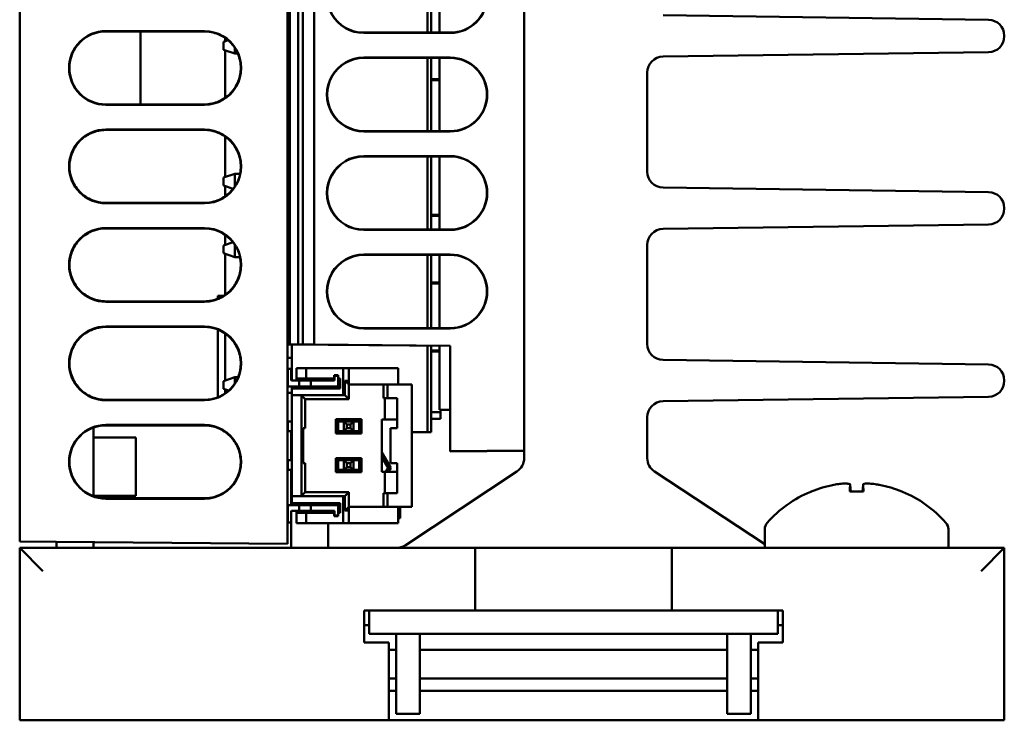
# Model space of a CAD drawing. Header units: inches. Extents: x 4.4 to 27.1, y 0.9 to 21.3.
# Tile 2 of 17: x 14.7 to 16.7, y 0.9 to 2.3. Entities that reach past the tile are written whole.
import ezdxf

# ---------------------------------------------------------------- set-up
doc = ezdxf.new("R2010")
doc.units = ezdxf.units.IN
doc.header["$MEASUREMENT"] = 0
doc.layers.add('Visible (ANSI)', color=7, linetype='Continuous', lineweight=50)

msp = doc.modelspace()

# ---------------------------------------------------------------- linework, layer by layer
at = {"layer": 'Visible (ANSI)'}
for p, q in [((14.6718, 5.7715), (14.6718, 1.2293)), ((15.2158, 1.2246), (15.2158, 5.1914)), ((15.6965, 1.4145), (15.6965, 3.661)), ((15.2208, 3.6457), (15.2208, 1.6299)), ((15.2373, 3.6459), (15.2373, 1.6297)), ((15.2467, 3.6459), (15.2467, 1.6296)), ((15.2698, 1.6294), (15.2698, 3.6461)), ((15.4999, 2.4116), (15.4999, 2.263)), ((15.5078, 2.263), (15.5078, 2.4116)), ((15.5247, 2.4116), (15.5247, 2.263)), ((15.9786, 2.2984), (16.6398, 2.2893)), ((14.8469, 2.2662), (15.0469, 2.2662)), ((15.0469, 2.2655), (14.8469, 2.2655)), ((14.9175, 2.2653), (15.0468, 2.2654)), ((14.9175, 2.1173), (14.9175, 2.2653)), ((15.3708, 2.263), (15.5465, 2.263)), ((15.5465, 2.2624), (15.3708, 2.2623)), ((15.0855, 2.2442), (15.0954, 2.2475)), ((15.0855, 2.2284), (15.0855, 2.2442)), ((15.0893, 2.252), (15.0893, 2.2454)), ((16.6718, 2.2568), (16.6718, 2.2559)), ((15.1091, 2.2205), (15.0855, 2.2284)), ((15.0893, 2.2272), (15.0893, 2.1306)), ((15.1091, 2.2205), (15.1091, 2.2317)), ((15.1091, 2.2205), (15.1151, 2.2205)), ((16.6398, 2.2234), (15.9786, 2.2143)), ((15.3708, 2.2123), (15.5465, 2.2123)), ((15.5465, 2.2116), (15.3708, 2.2116)), ((15.4999, 2.2116), (15.4999, 2.063)), ((15.5078, 2.063), (15.5078, 2.2116)), ((15.5247, 2.2116), (15.5247, 2.063)), ((15.9465, 2.1818), (15.9465, 1.9809)), ((15.5078, 2.1687), (15.5247, 2.1687)), ((15.5078, 2.1666), (15.5247, 2.1666)), ((14.8469, 2.1171), (15.0469, 2.117)), ((15.0469, 2.1164), (14.8469, 2.1164)), ((15.0468, 2.1172), (14.9175, 2.1173)), ((14.8468, 2.0653), (15.0468, 2.0654)), ((14.8469, 2.0662), (15.0469, 2.0662)), ((15.0469, 2.0655), (14.8469, 2.0655)), ((15.3708, 2.063), (15.5465, 2.063)), ((15.5465, 2.0624), (15.3708, 2.0623)), ((15.0893, 2.052), (15.0893, 1.9698)), ((15.3708, 2.0123), (15.5465, 2.0123)), ((15.5465, 2.0116), (15.3708, 2.0116)), ((15.4999, 2.0116), (15.4999, 1.863)), ((15.5078, 1.863), (15.5078, 2.0116)), ((15.5247, 2.0116), (15.5247, 1.863)), ((15.0855, 1.9686), (15.1091, 1.9764)), ((15.0855, 1.9528), (15.0855, 1.9686)), ((15.1091, 1.9764), (15.1196, 1.9764)), ((15.1091, 1.9509), (15.1091, 1.9764)), ((15.1057, 1.9461), (15.0855, 1.9528)), ((15.0893, 1.9516), (15.0893, 1.9306)), ((15.9786, 1.9484), (16.6398, 1.9393)), ((15.0468, 1.9172), (14.8468, 1.9173)), ((14.8469, 1.9171), (15.0469, 1.917)), ((15.0469, 1.9164), (14.8469, 1.9164)), ((16.6718, 1.9068), (16.6718, 1.9059)), ((15.5078, 1.8931), (15.5247, 1.8931)), ((15.5078, 1.891), (15.5247, 1.891)), ((14.8468, 1.8653), (15.0468, 1.8654)), ((14.8469, 1.8662), (15.0469, 1.8662)), ((15.0469, 1.8655), (14.8469, 1.8655)), ((15.3708, 1.863), (15.5465, 1.863)), ((15.5465, 1.8624), (15.3708, 1.8623)), ((16.6398, 1.8734), (15.9786, 1.8643)), ((15.0893, 1.852), (15.0893, 1.832)), ((15.0855, 1.8308), (15.1051, 1.8373)), ((15.0855, 1.815), (15.0855, 1.8308)), ((15.1091, 1.8071), (15.1091, 1.8317)), ((15.9465, 1.8318), (15.9465, 1.6309)), ((15.1091, 1.8071), (15.0855, 1.815)), ((15.0893, 1.8138), (15.0893, 1.7306)), ((15.1091, 1.8071), (15.1194, 1.8071)), ((15.3708, 1.8123), (15.5465, 1.8123)), ((15.5465, 1.8116), (15.3708, 1.8116)), ((15.4999, 1.8116), (15.4999, 1.663)), ((15.5078, 1.663), (15.5078, 1.8116)), ((15.5247, 1.8116), (15.5247, 1.663)), ((15.5078, 1.7553), (15.5247, 1.7553)), ((15.5078, 1.7532), (15.5247, 1.7532)), ((15.0864, 1.7286), (15.0743, 1.7286)), ((15.0743, 1.7286), (15.0743, 1.7225)), ((15.0468, 1.7172), (14.8468, 1.7173)), ((14.8469, 1.7171), (15.0469, 1.717)), ((15.0469, 1.7164), (14.8469, 1.7164)), ((14.8468, 1.6662), (15.0468, 1.6662)), ((15.0468, 1.6655), (14.8468, 1.6655)), ((14.8468, 1.6653), (15.0468, 1.6654)), ((15.0743, 1.6601), (15.0743, 1.5225)), ((15.3708, 1.663), (15.5465, 1.663)), ((15.5465, 1.6624), (15.3708, 1.6623)), ((15.0893, 1.5564), (15.0893, 1.652)), ((15.2158, 1.6299), (15.2208, 1.6299)), ((15.5465, 1.627), (15.2158, 1.6299)), ((15.2208, 1.6299), (15.2208, 1.6299)), ((15.2208, 1.6299), (15.2373, 1.6297)), ((15.2243, 1.6298), (15.2243, 1.5564)), ((15.2373, 1.6297), (15.2467, 1.6296)), ((15.2467, 1.6296), (15.2698, 1.6294)), ((15.2698, 1.6294), (15.5465, 1.627)), ((15.4999, 1.6274), (15.4999, 1.4518)), ((15.5078, 1.4518), (15.5078, 1.6273)), ((15.5247, 1.6272), (15.5247, 1.4971)), ((15.5465, 1.627), (15.5465, 1.4132)), ((15.2243, 1.6027), (15.2158, 1.6027)), ((15.5078, 1.6175), (15.5247, 1.6175)), ((15.5078, 1.6154), (15.5247, 1.6154)), ((15.2341, 1.5816), (15.2538, 1.5816)), ((15.2341, 1.5816), (15.2341, 1.5603)), ((15.2538, 1.5816), (15.3286, 1.5816)), ((15.2538, 1.5816), (15.2538, 1.5603)), ((15.3401, 1.5816), (15.3286, 1.5816)), ((15.3286, 1.5816), (15.3286, 1.5265)), ((15.3401, 1.5816), (15.3401, 1.556)), ((15.4408, 1.5816), (15.3401, 1.5816)), ((15.4408, 1.5816), (15.4408, 1.5481)), ((15.9786, 1.5984), (16.6398, 1.5893)), ((15.0855, 1.5552), (15.1091, 1.563)), ((15.1091, 1.563), (15.1155, 1.563)), ((15.1091, 1.5509), (15.1091, 1.563)), ((15.2158, 1.563), (15.2164, 1.563)), ((15.2235, 1.58), (15.2164, 1.58)), ((15.2164, 1.58), (15.2164, 1.5466)), ((15.2235, 1.5572), (15.2235, 1.58)), ((15.2235, 1.563), (15.2243, 1.563)), ((15.2341, 1.5564), (15.2341, 1.5603)), ((15.2538, 1.5603), (15.2341, 1.5603)), ((15.3109, 1.5603), (15.2538, 1.5603)), ((15.2555, 1.5564), (15.2538, 1.5603)), ((15.3109, 1.5674), (15.3109, 1.5603)), ((15.3188, 1.5674), (15.3109, 1.5674)), ((15.3109, 1.5603), (15.3109, 1.5564)), ((15.3184, 1.5662), (15.3113, 1.5662)), ((15.3113, 1.5662), (15.3113, 1.5564)), ((15.3184, 1.5446), (15.3184, 1.5662)), ((15.3188, 1.5603), (15.3188, 1.5674)), ((15.3227, 1.5603), (15.3188, 1.5603)), ((15.3188, 1.5603), (15.3188, 1.5564)), ((15.3188, 1.5564), (15.3227, 1.5603)), ((15.3227, 1.5406), (15.3227, 1.5603)), ((15.0855, 1.5394), (15.0855, 1.5552)), ((15.2184, 1.5446), (15.2397, 1.5446)), ((15.2397, 1.5564), (15.2243, 1.5564)), ((15.2243, 1.5406), (15.2243, 1.5446)), ((15.2243, 1.5406), (15.2243, 1.5265)), ((15.2243, 1.5406), (15.3227, 1.5406)), ((15.2633, 1.5564), (15.2397, 1.5564)), ((15.2397, 1.5564), (15.2397, 1.5446)), ((15.2397, 1.5446), (15.2633, 1.5446)), ((15.3113, 1.5564), (15.2633, 1.5564)), ((15.2633, 1.5446), (15.2633, 1.5564)), ((15.2633, 1.5446), (15.3184, 1.5446)), ((15.3184, 1.5564), (15.3188, 1.5564)), ((15.3184, 1.5446), (15.3188, 1.5446)), ((15.3188, 1.5446), (15.3188, 1.5564)), ((15.3227, 1.5406), (15.3188, 1.5446)), ((15.3322, 1.5265), (15.3322, 1.556)), ((15.3322, 1.556), (15.3401, 1.556)), ((15.3322, 1.556), (15.3401, 1.5481)), ((15.3401, 1.556), (15.3401, 1.5481)), ((15.4109, 1.5481), (15.3401, 1.5481)), ((15.3401, 1.5186), (15.3401, 1.5481)), ((15.4109, 1.5481), (15.4109, 1.5206)), ((15.4188, 1.5481), (15.4109, 1.5481)), ((15.4684, 1.5481), (15.4188, 1.5481)), ((15.4188, 1.5481), (15.4188, 1.5206)), ((15.4684, 1.3001), (15.4684, 1.5481)), ((16.6718, 1.5568), (16.6718, 1.5559)), ((15.0962, 1.5359), (15.0855, 1.5394)), ((15.0893, 1.5306), (15.0893, 1.5382)), ((15.2158, 1.5316), (15.2243, 1.5316)), ((15.2243, 1.5265), (15.2243, 1.3217)), ((15.2243, 1.5265), (15.244, 1.5265)), ((15.244, 1.3217), (15.244, 1.5265)), ((15.244, 1.5265), (15.2519, 1.5186)), ((15.244, 1.5265), (15.3286, 1.5265)), ((15.3286, 1.5265), (15.3322, 1.5265)), ((15.3322, 1.5265), (15.3401, 1.5186)), ((15.4188, 1.5206), (15.4109, 1.5206)), ((15.4133, 1.5206), (15.4133, 1.4773)), ((15.4389, 1.5206), (15.4188, 1.5206)), ((15.4389, 1.4595), (15.4389, 1.5206)), ((16.6398, 1.5234), (15.9786, 1.5143)), ((15.0468, 1.5172), (14.8468, 1.5173)), ((14.8468, 1.5171), (15.0468, 1.517)), ((15.0468, 1.5164), (14.8468, 1.5164)), ((15.2519, 1.4595), (15.2519, 1.5186)), ((15.2519, 1.5186), (15.3401, 1.5186)), ((14.6718, 1.2734), (14.6718, 1.4899)), ((14.6718, 1.4899), (14.6718, 1.4899)), ((15.5078, 1.4924), (15.5263, 1.4924)), ((15.5465, 1.4969), (15.5247, 1.4971)), ((15.5247, 1.4971), (15.5465, 1.4969)), ((15.5247, 1.4971), (15.5247, 1.4971)), ((15.5263, 1.4971), (15.5263, 1.4924)), ((15.5263, 1.4924), (15.5263, 1.4786)), ((15.9465, 1.4818), (15.9465, 1.3989)), ((14.8218, 1.4612), (14.8218, 1.3214)), ((14.8468, 1.4662), (15.0468, 1.4662)), ((15.0468, 1.4655), (14.8468, 1.4655)), ((14.8468, 1.4653), (15.0468, 1.4654)), ((15.2243, 1.4733), (15.2164, 1.4733)), ((15.2164, 1.4733), (15.2164, 1.4536)), ((15.3141, 1.4779), (15.366, 1.4779)), ((15.3141, 1.4491), (15.3141, 1.4779)), ((15.3141, 1.4779), (15.318, 1.4739)), ((15.318, 1.4739), (15.3621, 1.4739)), ((15.318, 1.453), (15.318, 1.4739)), ((15.3188, 1.4733), (15.318, 1.4733)), ((15.3302, 1.4733), (15.3188, 1.4733)), ((15.3188, 1.4733), (15.3188, 1.4536)), ((15.3302, 1.4733), (15.3499, 1.4733)), ((15.3302, 1.4733), (15.3361, 1.4674)), ((15.3302, 1.4536), (15.3302, 1.4733)), ((15.3361, 1.4674), (15.344, 1.4674)), ((15.3361, 1.4595), (15.3361, 1.4674)), ((15.3499, 1.4733), (15.344, 1.4674)), ((15.344, 1.4595), (15.344, 1.4674)), ((15.3613, 1.4733), (15.3499, 1.4733)), ((15.3499, 1.4536), (15.3499, 1.4733)), ((15.3621, 1.4733), (15.3613, 1.4733)), ((15.3613, 1.4733), (15.3613, 1.4536)), ((15.366, 1.4779), (15.3621, 1.4739)), ((15.3621, 1.4739), (15.3621, 1.453)), ((15.366, 1.4779), (15.366, 1.4491)), ((15.4074, 1.4773), (15.4074, 1.371)), ((15.4133, 1.4773), (15.4074, 1.4773)), ((15.4389, 1.4773), (15.4133, 1.4773)), ((15.5263, 1.4786), (15.5078, 1.4786)), ((14.8218, 1.4407), (14.908, 1.4407)), ((14.908, 1.3226), (14.908, 1.4407)), ((15.2243, 1.4536), (15.2164, 1.4536)), ((15.2231, 1.4536), (15.2231, 1.3946)), ((15.2235, 1.3946), (15.2235, 1.4536)), ((15.2479, 1.4595), (15.2479, 1.3887)), ((15.2519, 1.4595), (15.2479, 1.4595)), ((15.3141, 1.4491), (15.318, 1.453)), ((15.366, 1.4491), (15.3141, 1.4491)), ((15.3188, 1.4536), (15.318, 1.4536)), ((15.3621, 1.453), (15.318, 1.453)), ((15.3302, 1.4536), (15.3188, 1.4536)), ((15.3361, 1.4595), (15.3302, 1.4536)), ((15.3499, 1.4536), (15.3302, 1.4536)), ((15.344, 1.4595), (15.3361, 1.4595)), ((15.3499, 1.4536), (15.344, 1.4595)), ((15.3613, 1.4536), (15.3499, 1.4536)), ((15.3621, 1.4536), (15.3613, 1.4536)), ((15.366, 1.4491), (15.3621, 1.453)), ((15.4251, 1.4595), (15.4389, 1.4595)), ((15.4251, 1.3887), (15.4251, 1.4595)), ((15.4999, 1.4518), (15.4684, 1.4518)), ((15.5078, 1.4518), (15.4999, 1.4518)), ((15.4255, 1.379), (15.4074, 1.4103)), ((15.4074, 1.4009), (15.42, 1.379)), ((15.5465, 1.4132), (15.6965, 1.4145)), ((15.6965, 1.4134), (15.5465, 1.4121)), ((15.5465, 1.4132), (15.5465, 1.4121)), ((15.6965, 1.3989), (15.6965, 1.4145)), ((15.6965, 1.4145), (15.6965, 1.4145)), ((15.2243, 1.3946), (15.2164, 1.3946)), ((15.2164, 1.3946), (15.2164, 1.3749)), ((15.2519, 1.3887), (15.2479, 1.3887)), ((15.2519, 1.3296), (15.2519, 1.3887)), ((15.3141, 1.3991), (15.366, 1.3991)), ((15.3141, 1.3704), (15.3141, 1.3991)), ((15.3141, 1.3991), (15.318, 1.3952)), ((15.318, 1.3952), (15.3621, 1.3952)), ((15.318, 1.3743), (15.318, 1.3952)), ((15.3188, 1.3946), (15.318, 1.3946)), ((15.3302, 1.3946), (15.3188, 1.3946)), ((15.3188, 1.3946), (15.3188, 1.3749)), ((15.3302, 1.3946), (15.3499, 1.3946)), ((15.3302, 1.3946), (15.3361, 1.3887)), ((15.3302, 1.3749), (15.3302, 1.3946)), ((15.3361, 1.3808), (15.3302, 1.3749)), ((15.3361, 1.3887), (15.344, 1.3887)), ((15.3361, 1.3808), (15.3361, 1.3887)), ((15.344, 1.3808), (15.3361, 1.3808)), ((15.3499, 1.3946), (15.344, 1.3887)), ((15.344, 1.3808), (15.344, 1.3887)), ((15.3499, 1.3749), (15.344, 1.3808)), ((15.3613, 1.3946), (15.3499, 1.3946)), ((15.3499, 1.3749), (15.3499, 1.3946)), ((15.3621, 1.3946), (15.3613, 1.3946)), ((15.3613, 1.3946), (15.3613, 1.3749)), ((15.366, 1.3991), (15.3621, 1.3952)), ((15.3621, 1.3952), (15.3621, 1.3743)), ((15.366, 1.3991), (15.366, 1.3704)), ((15.4389, 1.3887), (15.4251, 1.3887)), ((15.4389, 1.3277), (15.4389, 1.3887)), ((15.2243, 1.3749), (15.2164, 1.3749)), ((15.2231, 1.3749), (15.2231, 1.3133)), ((15.2235, 1.3036), (15.2235, 1.3749)), ((15.3141, 1.3704), (15.318, 1.3743)), ((15.366, 1.3704), (15.3141, 1.3704)), ((15.3188, 1.3749), (15.318, 1.3749)), ((15.3621, 1.3743), (15.318, 1.3743)), ((15.3302, 1.3749), (15.3188, 1.3749)), ((15.3499, 1.3749), (15.3302, 1.3749)), ((15.3613, 1.3749), (15.3499, 1.3749)), ((15.3621, 1.3749), (15.3613, 1.3749)), ((15.366, 1.3704), (15.3621, 1.3743)), ((15.4074, 1.371), (15.4133, 1.371)), ((15.4133, 1.371), (15.4133, 1.3277)), ((15.4389, 1.371), (15.4133, 1.371)), ((15.42, 1.379), (15.4154, 1.371)), ((15.42, 1.379), (15.4255, 1.379)), ((15.4208, 1.371), (15.4255, 1.379)), ((15.4547, 1.2217), (15.6819, 1.3717)), ((15.9611, 1.3717), (16.1853, 1.2238)), ((16.3588, 1.3448), (16.36, 1.3312)), ((16.3849, 1.3448), (16.3837, 1.3312)), ((14.8218, 1.3226), (14.908, 1.3226)), ((15.2243, 1.3217), (15.2243, 1.3076)), ((15.2243, 1.3217), (15.244, 1.3217)), ((15.244, 1.3217), (15.2519, 1.3296)), ((15.244, 1.3217), (15.3286, 1.3217)), ((15.3401, 1.3296), (15.2519, 1.3296)), ((15.3322, 1.3217), (15.3286, 1.3217)), ((15.3286, 1.2666), (15.3286, 1.3217)), ((15.3322, 1.3217), (15.3401, 1.3296)), ((15.3322, 1.2922), (15.3322, 1.3217)), ((15.3401, 1.3001), (15.3401, 1.3296)), ((15.4109, 1.3277), (15.4109, 1.3001)), ((15.4188, 1.3277), (15.4109, 1.3277)), ((15.4188, 1.3277), (15.4389, 1.3277)), ((15.4188, 1.3277), (15.4188, 1.3001)), ((16.3856, 1.3312), (16.3581, 1.3312)), ((15.0468, 1.3172), (14.8468, 1.3173)), ((14.8468, 1.3171), (15.0468, 1.317)), ((15.0468, 1.3164), (14.8468, 1.3164)), ((15.2164, 1.3017), (15.2164, 1.2682)), ((15.2397, 1.3036), (15.2184, 1.3036)), ((15.2243, 1.3036), (15.2243, 1.3076)), ((15.3227, 1.3076), (15.2243, 1.3076)), ((15.2633, 1.3036), (15.2397, 1.3036)), ((15.2397, 1.3036), (15.2397, 1.2918)), ((15.3184, 1.3036), (15.2633, 1.3036)), ((15.2633, 1.2918), (15.2633, 1.3036)), ((15.3184, 1.282), (15.3184, 1.3036)), ((15.3188, 1.3036), (15.3184, 1.3036)), ((15.3188, 1.3036), (15.3227, 1.3076)), ((15.3188, 1.2918), (15.3188, 1.3036)), ((15.3227, 1.2879), (15.3227, 1.3076)), ((15.3322, 1.2922), (15.3401, 1.3001)), ((15.4109, 1.3001), (15.3401, 1.3001)), ((15.3401, 1.3001), (15.3401, 1.2922)), ((15.4188, 1.3001), (15.4109, 1.3001)), ((15.4188, 1.3001), (15.4684, 1.3001)), ((15.4408, 1.2666), (15.4408, 1.3001)), ((15.4448, 1.2766), (15.4448, 1.3001)), ((15.2235, 1.2164), (15.2235, 1.2912)), ((15.2235, 1.2682), (15.2235, 1.291)), ((15.2243, 1.2918), (15.2397, 1.2918)), ((15.2341, 1.2879), (15.2341, 1.2918)), ((15.2341, 1.2879), (15.2538, 1.2879)), ((15.2341, 1.2879), (15.2341, 1.2666)), ((15.2397, 1.2918), (15.2633, 1.2918)), ((15.2538, 1.2879), (15.2555, 1.2918)), ((15.2538, 1.2879), (15.3109, 1.2879)), ((15.2538, 1.2879), (15.2538, 1.2666)), ((15.2633, 1.2918), (15.3113, 1.2918)), ((15.3109, 1.2918), (15.3109, 1.2879)), ((15.3109, 1.2879), (15.3109, 1.2808)), ((15.3109, 1.2808), (15.3188, 1.2808)), ((15.3113, 1.2918), (15.3113, 1.282)), ((15.3113, 1.282), (15.3184, 1.282)), ((15.3188, 1.2918), (15.3184, 1.2918)), ((15.3188, 1.2918), (15.3188, 1.2879)), ((15.3227, 1.2879), (15.3188, 1.2918)), ((15.3188, 1.2879), (15.3227, 1.2879)), ((15.3188, 1.2808), (15.3188, 1.2879)), ((15.3401, 1.2922), (15.3322, 1.2922)), ((15.3401, 1.2666), (15.3401, 1.2922)), ((14.6718, 1.2734), (14.6718, 1.2734)), ((15.2164, 1.2682), (15.2235, 1.2682)), ((15.2538, 1.2666), (15.2341, 1.2666)), ((15.2538, 1.2666), (15.3286, 1.2666)), ((15.2985, 1.2666), (15.2985, 1.2164)), ((15.3286, 1.2666), (15.3401, 1.2666)), ((15.4408, 1.2666), (15.3401, 1.2666)), ((15.4408, 1.2766), (15.4448, 1.2766)), ((16.1853, 1.2544), (16.1853, 1.2164)), ((16.5583, 1.2544), (16.5583, 1.2164)), ((14.7462, 1.2287), (14.6718, 1.2293)), ((14.7462, 1.2287), (15.2158, 1.2246)), ((14.7468, 1.2164), (14.7468, 1.2287)), ((14.8218, 1.228), (14.8218, 1.2164)), ((15.5968, 1.2164), (14.6718, 1.2164)), ((14.6718, 1.2164), (14.6718, 0.8664)), ((14.6718, 1.2164), (14.7188, 1.1694)), ((15.5968, 1.2164), (15.5968, 1.1694)), ((15.6288, 1.2164), (15.5968, 1.2164)), ((15.6288, 1.2164), (15.9648, 1.2164)), ((15.9968, 1.2164), (15.9648, 1.2164)), ((16.2652, 1.2164), (15.9968, 1.2164)), ((15.9968, 1.1694), (15.9968, 1.2164)), ((16.2652, 1.2164), (16.4785, 1.2164)), ((16.6718, 1.2164), (16.4785, 1.2164)), ((16.6718, 1.2164), (16.6248, 1.1694)), ((16.6718, 0.8664), (16.6718, 1.2164)), ((15.5968, 1.0894), (15.5968, 1.1694)), ((15.9968, 1.1694), (15.9968, 1.0894)), ((15.3718, 1.0894), (15.5968, 1.0894)), ((15.3718, 1.0244), (15.3718, 1.0894)), ((15.3818, 1.0894), (15.3818, 1.0418)), ((15.5968, 1.0896), (15.9968, 1.0896)), ((15.9968, 1.0894), (16.2218, 1.0894)), ((16.2118, 1.0418), (16.2118, 1.0894)), ((16.2218, 1.0894), (16.2218, 1.0244)), ((15.3818, 1.0594), (15.3718, 1.0594)), ((15.4118, 1.0418), (15.3818, 1.0418)), ((16.1818, 1.0418), (15.4118, 1.0418)), ((15.4368, 1.0417), (15.4368, 0.9116)), ((15.4846, 0.9116), (15.4846, 1.0417)), ((16.109, 0.9116), (16.109, 1.0417)), ((16.1568, 0.9116), (16.1568, 1.0417)), ((16.2118, 1.0418), (16.1818, 1.0418)), ((16.2218, 1.0594), (16.2118, 1.0594)), ((15.4218, 1.0244), (15.3718, 1.0244)), ((15.4218, 0.8664), (15.4218, 1.0244)), ((16.1718, 1.0244), (16.1718, 0.8664)), ((16.2218, 1.0244), (16.1718, 1.0244)), ((15.4218, 1.0094), (15.4368, 1.0094)), ((15.4846, 1.0094), (16.109, 1.0094)), ((16.1568, 1.0094), (16.1718, 1.0094)), ((15.4368, 0.9514), (15.4218, 0.9514)), ((16.109, 0.9514), (15.4846, 0.9514)), ((16.1718, 0.9514), (16.1568, 0.9514)), ((15.4368, 0.9264), (15.4218, 0.9264)), ((16.109, 0.9264), (15.4846, 0.9264)), ((16.1718, 0.9264), (16.1568, 0.9264)), ((15.4368, 0.8796), (15.4368, 0.9116)), ((15.4846, 0.9116), (15.4846, 0.8796)), ((16.109, 0.8796), (16.109, 0.9116)), ((16.1568, 0.9116), (16.1568, 0.8796)), ((14.7188, 0.8664), (14.6718, 0.8664)), ((15.4218, 0.8664), (14.7188, 0.8664)), ((15.4218, 0.8664), (16.1718, 0.8664)), ((15.4368, 0.8796), (15.4846, 0.8796)), ((16.109, 0.8796), (16.1568, 0.8796)), ((16.6248, 0.8664), (16.1718, 0.8664)), ((16.6718, 0.8664), (16.6248, 0.8664))]:
    msp.add_line(p, q, dxfattribs=at)
for centre, radius, start, end in [((16.6393, 2.2568), 0.0325, 0, 89.2101), ((14.8469, 2.1913), 0.0749, 90.0044, 269.9956), ((14.8469, 2.1913), 0.0742, 90.0044, 269.9956), ((15.0469, 2.1913), 0.0749, 269.9956, 90.0044), ((15.0469, 2.1913), 0.0743, 269.9956, 90.0044), ((16.6393, 2.2559), 0.0325, 270.7899, 0), ((15.979, 2.1818), 0.0325, 90.7899, 180), ((14.8469, 1.9913), 0.0749, 90.0044, 269.9956), ((14.8469, 1.9913), 0.0742, 90.0044, 269.9956), ((15.0469, 1.9913), 0.0749, 269.9956, 90.0044), ((15.0469, 1.9913), 0.0743, 269.9956, 90.0044), ((15.979, 1.9809), 0.0325, 180, 269.2101), ((16.6393, 1.9068), 0.0325, 0, 89.2101), ((16.6393, 1.9059), 0.0325, 270.7899, 0), ((14.8469, 1.7913), 0.0749, 90.0044, 269.9956), ((14.8469, 1.7913), 0.0742, 90.0044, 269.9956), ((15.0469, 1.7913), 0.0749, 269.9956, 90.0044), ((15.0469, 1.7913), 0.0743, 269.9956, 90.0044), ((15.979, 1.8318), 0.0325, 90.7899, 180), ((14.8469, 1.5913), 0.0749, 90.0044, 269.9956), ((14.8469, 1.5913), 0.0742, 90.0044, 269.9956), ((15.0469, 1.5913), 0.0749, 269.9956, 90.0044), ((15.0469, 1.5913), 0.0743, 269.9956, 90.0044), ((15.979, 1.6309), 0.0325, 180, 269.2101), ((16.6393, 1.5568), 0.0325, 0, 89.2101), ((15.2184, 1.5466), 0.00197, 180, 270), ((15.2243, 1.5572), 0.000787, 180, 270), ((16.6393, 1.5559), 0.0325, 270.7899, 0), ((15.979, 1.4818), 0.0325, 90.7899, 180), ((14.8469, 1.3913), 0.0749, 90.0044, 269.9956), ((14.8469, 1.3913), 0.0742, 90.0044, 269.9956), ((15.0469, 1.3913), 0.0749, 269.9956, 90.0044), ((15.0469, 1.3913), 0.0743, 269.9956, 90.0044), ((15.2034, 1.459), 0.0197, 46.8517, 50.9187), ((15.664, 1.3989), 0.0325, 303.4248, 0), ((15.979, 1.3989), 0.0325, 180, 236.5752), ((16.3718, 1.1069), 0.2424, 112.6004, 138.4591), ((16.2811, 1.325), 0.0062, 91.8944, 112.6004), ((16.4626, 1.325), 0.0062, 67.3996, 88.1056), ((16.3718, 1.1069), 0.2424, 41.5409, 67.3996), ((15.2184, 1.3017), 0.00197, 90, 180), ((15.2625, 1.3133), 0.0394, 180, 188.4249), ((15.2243, 1.291), 0.000787, 90, 180), ((16.2053, 1.2544), 0.02, 138.4591, 180), ((16.5383, 1.2544), 0.02, 0, 41.5409), ((15.4368, 1.2489), 0.0325, 270, 303.4248), ((15.4847, 1.0417), 0.0479, 179.8804, 180), ((15.4847, 1.0417), 0.0001, 90, 180), ((16.1089, 1.0417), 0.0001, 0, 90), ((16.1089, 1.0417), 0.0479, 0, 0.1196)]:
    msp.add_arc(centre, radius, start, end, dxfattribs=at)
for centre, major_axis, ratio, start_param, end_param in [((15.3708, 2.3373), (-0.0534, 0.0526), 0.999998, 5.490349, 8.632094), ((15.3708, 2.3373), (0.0529, -0.0522), 0.999998, 2.348757, 5.490502), ((15.5465, 2.3373), (0.0534, -0.0526), 0.999998, 5.490501, 8.631941), ((15.5465, 2.3373), (-0.0529, 0.0522), 0.999998, 2.348909, 5.490349), ((15.3708, 2.1373), (-0.0534, 0.0526), 0.999998, 5.490349, 8.632094), ((15.3708, 2.1373), (0.0529, -0.0522), 0.999998, 2.348757, 5.490502), ((15.5465, 2.1373), (0.0534, -0.0526), 0.999998, 5.490501, 8.631941), ((15.5465, 2.1373), (-0.0529, 0.0522), 0.999998, 2.348909, 5.490349), ((15.3708, 1.9373), (-0.0534, 0.0526), 0.999998, 5.490349, 8.632094), ((15.3708, 1.9373), (0.0529, -0.0522), 0.999998, 2.348757, 5.490502), ((15.5465, 1.9373), (0.0534, -0.0526), 0.999998, 5.490501, 8.631941), ((15.5465, 1.9373), (-0.0529, 0.0522), 0.999998, 2.348908, 5.490348), ((15.3708, 1.7373), (-0.0534, 0.0526), 0.999998, 5.490349, 8.632094), ((15.3708, 1.7373), (0.0529, -0.0522), 0.999998, 2.348757, 5.490502), ((15.5465, 1.7373), (0.0534, -0.0526), 0.999998, 5.490501, 8.631941), ((15.5465, 1.7373), (-0.0529, 0.0522), 0.999998, 2.348908, 5.490348), ((16.3715, 1.1078), (0.219, 0.1037), 0.99534, 1.320332, 1.519232), ((16.3814, 1.1078), (-0.0211, 0.2413), 0.041262, 0.189893, 0.388792), ((16.3623, 1.1078), (0.0211, 0.2413), 0.041262, 5.894393, 6.093293), ((16.3722, 1.1078), (0.219, -0.1037), 0.99534, 1.622361, 1.821261)]:
    msp.add_ellipse(centre, major_axis=major_axis, ratio=ratio, start_param=start_param, end_param=end_param, dxfattribs=at)
for points, knots in [([(15.0468, 2.2654), (15.0565, 2.2654), (15.066, 2.2635), (15.0824, 2.2568), (15.0892, 2.2526), (15.0952, 2.2474)], [0, 0, 0, 0, 0.0734945, 0.0734945, 0.1343407, 0.1343407, 0.1343407, 0.1343407]), ([(15.1149, 2.2205), (15.1149, 2.2205), (15.115, 2.2204), (15.1188, 2.2114), (15.1208, 2.2019), (15.121, 2.1826), (15.1193, 2.1731), (15.1122, 2.1551), (15.1069, 2.1469), (15.0936, 2.133), (15.0856, 2.1274), (15.0721, 2.1215), (15.0672, 2.1199), (15.0571, 2.1178), (15.052, 2.1172), (15.0468, 2.1172)], [0.2198894, 0.2198894, 0.2198894, 0.2198894, 0.2204815, 0.2204815, 0.2939692, 0.2939692, 0.3674533, 0.3674533, 0.4409365, 0.4409365, 0.5144218, 0.5144218, 0.5535838, 0.5535838, 0.5927446, 0.5927446, 0.5927446, 0.5927446]), ([(14.8468, 1.9173), (14.8372, 1.9173), (14.8277, 1.9191), (14.8098, 1.9265), (14.8017, 1.9318), (14.788, 1.9454), (14.7825, 1.9534), (14.775, 1.9712), (14.773, 1.9807), (14.7727, 2), (14.7745, 2.0095), (14.7816, 2.0275), (14.7868, 2.0357), (14.8002, 2.0496), (14.8082, 2.0551), (14.8217, 2.0611), (14.8266, 2.0627), (14.8366, 2.0648), (14.8417, 2.0653), (14.8468, 2.0653)], [0, 0, 0, 0, 0.0734621, 0.0734621, 0.1469247, 0.1469247, 0.2203851, 0.2203851, 0.2938419, 0.2938419, 0.3672961, 0.3672961, 0.4407502, 0.4407502, 0.5142071, 0.5142071, 0.5532965, 0.5532965, 0.5923859, 0.5923859, 0.5923859, 0.5923859]), ([(15.0468, 2.0654), (15.0565, 2.0654), (15.066, 2.0635), (15.0839, 2.0562), (15.092, 2.0508), (15.1057, 2.0372), (15.1112, 2.0292), (15.1188, 2.0114), (15.1208, 2.0019), (15.121, 1.9869), (15.1205, 1.9816), (15.1194, 1.9764)], [0, 0, 0, 0, 0.0734945, 0.0734945, 0.1469894, 0.1469894, 0.2204815, 0.2204815, 0.2939692, 0.2939692, 0.3345894, 0.3345894, 0.3345894, 0.3345894]), ([(15.1056, 1.9461), (15.1039, 1.944), (15.1021, 1.9419), (15.0936, 1.933), (15.0856, 1.9274), (15.0721, 1.9215), (15.0672, 1.9199), (15.0571, 1.9178), (15.052, 1.9172), (15.0468, 1.9172)], [0.4202289, 0.4202289, 0.4202289, 0.4202289, 0.4409365, 0.4409365, 0.5144218, 0.5144218, 0.5535838, 0.5535838, 0.5927446, 0.5927446, 0.5927446, 0.5927446]), ([(14.8468, 1.7173), (14.8372, 1.7173), (14.8277, 1.7191), (14.8098, 1.7265), (14.8017, 1.7318), (14.788, 1.7454), (14.7825, 1.7534), (14.775, 1.7712), (14.773, 1.7807), (14.7727, 1.8), (14.7745, 1.8095), (14.7816, 1.8275), (14.7868, 1.8357), (14.8002, 1.8496), (14.8082, 1.8551), (14.8217, 1.8611), (14.8266, 1.8627), (14.8366, 1.8648), (14.8417, 1.8653), (14.8468, 1.8653)], [0, 0, 0, 0, 0.0734621, 0.0734621, 0.1469247, 0.1469247, 0.2203851, 0.2203851, 0.2938419, 0.2938419, 0.3672961, 0.3672961, 0.4407502, 0.4407502, 0.5142071, 0.5142071, 0.5532965, 0.5532965, 0.5923859, 0.5923859, 0.5923859, 0.5923859]), ([(15.0468, 1.8654), (15.0565, 1.8654), (15.066, 1.8635), (15.0839, 1.8562), (15.092, 1.8508), (15.101, 1.8419), (15.1031, 1.8396), (15.1049, 1.8372)], [0, 0, 0, 0, 0.0734945, 0.0734945, 0.1469894, 0.1469894, 0.1701599, 0.1701599, 0.1701599, 0.1701599]), ([(15.1192, 1.8071), (15.1203, 1.8023), (15.1208, 1.7973), (15.121, 1.7826), (15.1193, 1.7731), (15.1122, 1.7551), (15.1069, 1.7469), (15.0936, 1.733), (15.0856, 1.7274), (15.0721, 1.7215), (15.0672, 1.7199), (15.0571, 1.7178), (15.052, 1.7172), (15.0468, 1.7172)], [0.2557618, 0.2557618, 0.2557618, 0.2557618, 0.2939692, 0.2939692, 0.3674533, 0.3674533, 0.4409365, 0.4409365, 0.5144218, 0.5144218, 0.5535838, 0.5535838, 0.5927446, 0.5927446, 0.5927446, 0.5927446]), ([(14.8468, 1.5173), (14.8372, 1.5173), (14.8277, 1.5191), (14.8098, 1.5265), (14.8017, 1.5318), (14.788, 1.5454), (14.7825, 1.5534), (14.775, 1.5712), (14.773, 1.5807), (14.7727, 1.6), (14.7745, 1.6095), (14.7816, 1.6275), (14.7868, 1.6357), (14.8002, 1.6496), (14.8082, 1.6551), (14.8217, 1.6611), (14.8266, 1.6627), (14.8366, 1.6648), (14.8417, 1.6653), (14.8468, 1.6653)], [0, 0, 0, 0, 0.0734621, 0.0734621, 0.1469247, 0.1469247, 0.2203851, 0.2203851, 0.2938419, 0.2938419, 0.3672961, 0.3672961, 0.4407502, 0.4407502, 0.5142071, 0.5142071, 0.5532965, 0.5532965, 0.5923859, 0.5923859, 0.5923859, 0.5923859]), ([(15.0468, 1.6654), (15.0565, 1.6654), (15.066, 1.6635), (15.0839, 1.6562), (15.092, 1.6508), (15.1057, 1.6372), (15.1112, 1.6292), (15.1188, 1.6114), (15.1208, 1.6019), (15.121, 1.5826), (15.1193, 1.5731), (15.1156, 1.5637), (15.1155, 1.5634), (15.1153, 1.563)], [0, 0, 0, 0, 0.0734945, 0.0734945, 0.1469894, 0.1469894, 0.2204815, 0.2204815, 0.2939692, 0.2939692, 0.3674533, 0.3674533, 0.3702939, 0.3702939, 0.3702939, 0.3702939]), ([(15.096, 1.5359), (15.0903, 1.5308), (15.0838, 1.5266), (15.0721, 1.5215), (15.0672, 1.5199), (15.0571, 1.5178), (15.052, 1.5172), (15.0468, 1.5172)], [0.4558113, 0.4558113, 0.4558113, 0.4558113, 0.5144218, 0.5144218, 0.5535838, 0.5535838, 0.5927446, 0.5927446, 0.5927446, 0.5927446]), ([(14.8218, 1.461), (14.825, 1.4621), (14.8283, 1.463), (14.8366, 1.4648), (14.8417, 1.4653), (14.8468, 1.4653)], [0.52754749, 0.52754749, 0.52754749, 0.52754749, 0.55329647, 0.55329647, 0.59238586, 0.59238586, 0.59238586, 0.59238586]), ([(15.0468, 1.4654), (15.0565, 1.4654), (15.066, 1.4635), (15.0839, 1.4562), (15.092, 1.4508), (15.1057, 1.4372), (15.1112, 1.4292), (15.1188, 1.4114), (15.1208, 1.4019), (15.121, 1.3826), (15.1193, 1.3731), (15.1122, 1.3551), (15.1069, 1.3469), (15.0936, 1.333), (15.0856, 1.3274), (15.0721, 1.3215), (15.0672, 1.3199), (15.0571, 1.3178), (15.052, 1.3172), (15.0468, 1.3172)], [0, 0, 0, 0, 0.0734945, 0.0734945, 0.1469894, 0.1469894, 0.2204815, 0.2204815, 0.2939692, 0.2939692, 0.3674533, 0.3674533, 0.4409365, 0.4409365, 0.5144218, 0.5144218, 0.5535838, 0.5535838, 0.5927446, 0.5927446, 0.5927446, 0.5927446]), ([(16.3258, 1.3446), (16.3297, 1.3454), (16.3339, 1.346), (16.3418, 1.347), (16.3455, 1.3472), (16.3513, 1.3473), (16.3539, 1.3471), (16.3575, 1.3464), (16.3585, 1.3458), (16.3588, 1.3449), (16.3588, 1.3448), (16.3588, 1.3446)], [0, 0, 0, 0, 0.0304356, 0.0304356, 0.0608712, 0.0608712, 0.0912329, 0.0912329, 0.1215946, 0.1215946, 0.1282974, 0.1282974, 0.1282974, 0.1282974]), ([(16.3849, 1.3446), (16.3848, 1.3454), (16.3855, 1.346), (16.3884, 1.347), (16.3907, 1.3472), (16.3962, 1.3473), (16.3996, 1.3471), (16.4072, 1.3464), (16.4114, 1.3458), (16.4162, 1.3449), (16.417, 1.3448), (16.4179, 1.3446)], [0, 0, 0, 0, 0.030458, 0.030458, 0.060916, 0.060916, 0.0912553, 0.0912553, 0.1215946, 0.1215946, 0.1282974, 0.1282974, 0.1282974, 0.1282974]), ([(16.3581, 1.3308), (16.3581, 1.3308), (16.3581, 1.3308), (16.3581, 1.331), (16.3581, 1.3312), (16.3581, 1.3312)], [0.017596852, 0.017596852, 0.017596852, 0.017596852, 0.01762601, 0.01762601, 0.023499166, 0.023499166, 0.023499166, 0.023499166]), ([(16.3856, 1.3312), (16.3856, 1.3312), (16.3856, 1.331), (16.3856, 1.3308), (16.3856, 1.3308), (16.3856, 1.3308)], [0.070224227, 0.070224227, 0.070224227, 0.070224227, 0.076097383, 0.076097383, 0.076126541, 0.076126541, 0.076126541, 0.076126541])]:
    msp.add_open_spline(points, degree=3, knots=knots, dxfattribs=at)
msp.add_open_spline([(14.8468, 1.3173), (14.8383, 1.3173), (14.8299, 1.3187), (14.8218, 1.3216)], degree=3, dxfattribs=at)

doc.saveas('drawing.dxf')
